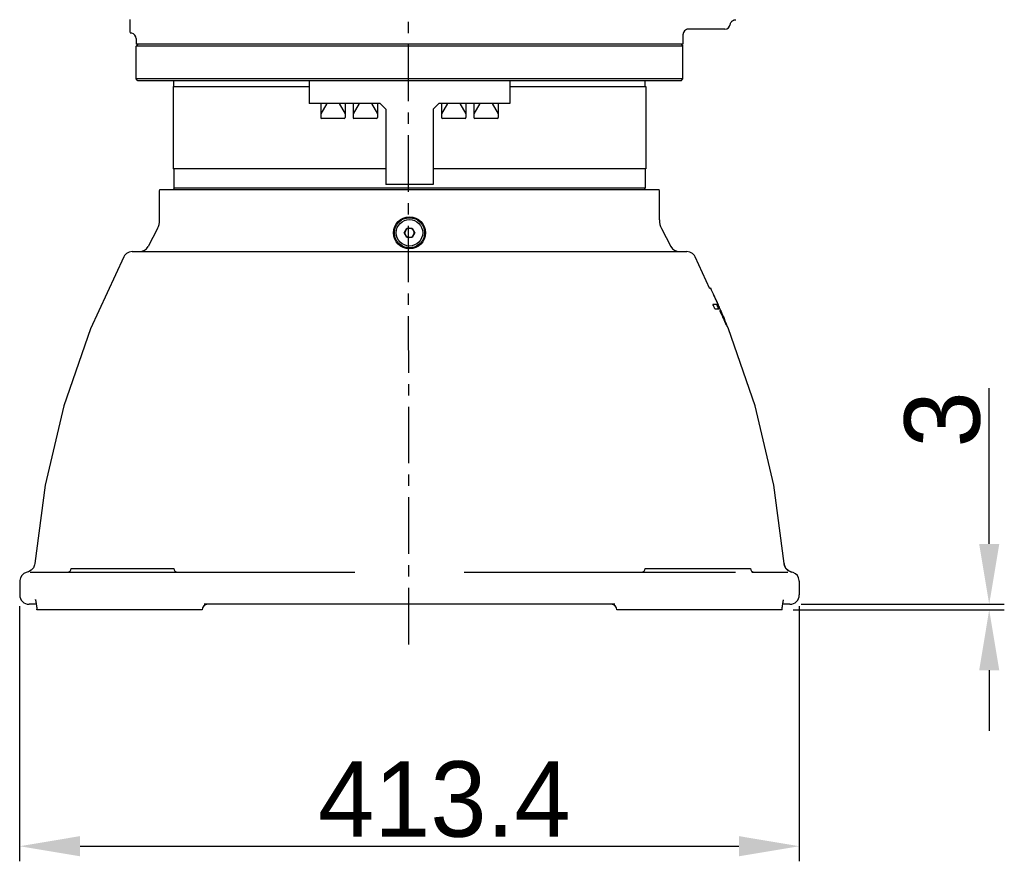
# Model space of a CAD drawing. Header units: millimetres. Extents: x 4086 to 10416, y 123 to 1549.
# Tile 5 of 256: x 6662 to 6792, y 599 to 711. Entities that reach past the tile are written whole.
import ezdxf

# ---------------------------------------------------------------- set-up
doc = ezdxf.new("R2010")
doc.units = ezdxf.units.MM
doc.linetypes.add('CENTER', pattern=[0.6, 0.375, -0.075, 0.075, -0.075])
for name, color, linetype in [('中心线', 7, 'Continuous'), ('外形图', 7, 'Continuous'), ('尺寸标注', 7, 'Continuous')]:
    doc.layers.add(name, color=color, linetype=linetype)
doc.styles.add('思源黑', font='SourceHanSansCN-Normal.ttf')
doc.dimstyles.new('尺寸标注_1_4比例中六', dxfattribs={"dimtxt": 10, "dimasz": 8, "dimexe": 2, "dimexo": 1.5, "dimgap": 1, "dimtad": 1, "dimdec": 1, "dimlfac": 4, "dimdsep": 46, "dimtxsty": '思源黑', "dimcen": 0.09, "dimadec": 0, "dimazin": 0, "dimtp": 0.01, "dimtm": 0.01, "dimtfac": 1, "dimtdec": 1, "dimtofl": 0, "dimtmove": 0, "dimatfit": 3, "dimfxl": 1, "dimtolj": 1, "dimarcsym": 0})

# ---------------------------------------------------------------- blocks, each defined once
blk = doc.blocks.new('*D634')
at = {"layer": 'Defpoints', "color": 0}
for p in [(6764.04, 633.26), (6762.99, 632.51), (6790.46, 632.51)]:
    blk.add_point(p, dxfattribs=at)
at = {"layer": '尺寸标注', "color": 0, "lineweight": -2}
for p, q in [((6790.46, 641.26), (6790.46, 661.93)), ((6765.54, 633.26), (6792.46, 633.26)), ((6764.49, 632.51), (6792.46, 632.51)), ((6790.46, 624.51), (6790.46, 616.51))]:
    blk.add_line(p, q, dxfattribs=at)
at = {"layer": '尺寸标注', "color": 0}
for points in [[(6789.13, 641.26), (6791.8, 641.26), (6790.46, 633.26)], [(6791.8, 624.51), (6789.13, 624.51), (6790.46, 632.51)]]:
    blk.add_solid(points, dxfattribs=at)
at = {"layer": '尺寸标注', "color": 0, "insert": (6784.28, 657.77), "char_height": 10, "attachment_point": 5, "rotation": 90, "style": '思源黑'}
blk.add_mtext('\\A1;3', dxfattribs=at)
blk = doc.blocks.new('*D635')
at = {"layer": 'Defpoints', "color": 0}
for p in [(6661.94, 634.51), (6765.29, 634.51), (6765.29, 601.19)]:
    blk.add_point(p, dxfattribs=at)
at = {"layer": '尺寸标注', "color": 0, "lineweight": -2}
for p, q in [((6661.94, 633.01), (6661.94, 599.19)), ((6765.29, 633.01), (6765.29, 599.19)), ((6669.94, 601.19), (6757.29, 601.19))]:
    blk.add_line(p, q, dxfattribs=at)
at = {"layer": '尺寸标注', "color": 0}
for points in [[(6669.94, 602.53), (6669.94, 599.86), (6661.94, 601.19)], [(6757.29, 599.86), (6757.29, 602.53), (6765.29, 601.19)]]:
    blk.add_solid(points, dxfattribs=at)
at = {"layer": '尺寸标注', "color": 0, "insert": (6718.24, 607.38), "char_height": 10, "attachment_point": 5, "style": '思源黑'}
blk.add_mtext('\\A1;413.4', dxfattribs=at)

msp = doc.modelspace()

# ---------------------------------------------------------------- linework, layer by layer
at = {"layer": '中心线', "color": 7, "linetype": 'CENTER', "ltscale": 20}
msp.add_arc((-375465.305, 542.906), 382178.832, 0.01275006, 0.0271298, dxfattribs=at)
at = {"layer": '外形图', "color": 7, "linetype": 'Continuous'}
for p, q in [((6676.607, 709.999), (6676.607, 710.247)), ((6676.609, 709.007), (6676.8, 709.007)), ((6749.866, 708.757), (6749.866, 707.507)), ((6755.4, 709.507), (6750.412, 709.507)), ((6677.366, 708.257), (6677.366, 707.507)), ((6749.865, 707.507), (6677.366, 707.507)), ((6677.616, 707.507), (6677.366, 707.257)), ((6749.616, 707.507), (6749.866, 707.257)), ((6749.866, 707.257), (6677.366, 707.257)), ((6677.366, 702.907), (6677.366, 707.257)), ((6749.866, 702.907), (6749.866, 707.257)), ((6749.866, 702.907), (6677.366, 702.907)), ((6677.616, 702.657), (6677.366, 702.907)), ((6700.356, 702.657), (6677.616, 702.657)), ((6682.366, 701.907), (6682.366, 702.657)), ((6700.303, 702.657), (6700.303, 699.657)), ((6726.876, 702.657), (6700.356, 702.657)), ((6749.616, 702.657), (6726.876, 702.657)), ((6726.928, 702.657), (6726.928, 699.657)), ((6744.866, 701.907), (6744.866, 702.657)), ((6749.616, 702.657), (6749.866, 702.907)), ((6682.303, 701.907), (6700.303, 701.907)), ((6682.303, 701.907), (6682.303, 691.007)), ((6726.928, 701.907), (6744.928, 701.907)), ((6744.928, 701.907), (6744.928, 691.007)), ((6702.407, 699.657), (6700.304, 699.657)), ((6701.842, 699.657), (6701.842, 697.782)), ((6702.642, 699.657), (6701.842, 698.272)), ((6709.741, 699.657), (6702.407, 699.657)), ((6704.292, 699.657), (6705.092, 698.272)), ((6705.092, 699.657), (6705.092, 697.782)), ((6706.13, 699.657), (6706.13, 697.782)), ((6706.93, 699.657), (6706.13, 698.272)), ((6708.58, 699.657), (6709.38, 698.272)), ((6709.38, 699.657), (6709.38, 697.782)), ((6709.741, 699.657), (6710.491, 698.907)), ((6716.741, 698.907), (6717.491, 699.657)), ((6724.825, 699.657), (6717.491, 699.657)), ((6717.852, 699.657), (6717.852, 697.782)), ((6718.652, 699.657), (6717.852, 698.272)), ((6720.302, 699.657), (6721.102, 698.272)), ((6721.102, 699.657), (6721.102, 697.782)), ((6722.14, 699.657), (6722.14, 697.782)), ((6722.94, 699.657), (6722.14, 698.272)), ((6724.59, 699.657), (6725.39, 698.272)), ((6726.928, 699.657), (6724.825, 699.657)), ((6725.39, 699.657), (6725.39, 697.782)), ((6710.491, 698.907), (6710.491, 688.907)), ((6716.741, 698.907), (6716.741, 688.907)), ((6704.967, 697.657), (6701.967, 697.657)), ((6709.255, 697.657), (6706.255, 697.657)), ((6720.977, 697.657), (6717.977, 697.657)), ((6725.265, 697.657), (6722.265, 697.657)), ((6710.491, 691.007), (6682.303, 691.007)), ((6682.366, 691.007), (6682.366, 688.407)), ((6744.928, 691.007), (6716.741, 691.007)), ((6744.866, 691.007), (6744.866, 688.407)), ((6680.491, 688.007), (6680.534, 688.257)), ((6680.491, 684.214), (6680.491, 688.007)), ((6680.534, 688.257), (6746.698, 688.257)), ((6744.866, 688.407), (6682.366, 688.407)), ((6682.453, 688.257), (6682.366, 688.407)), ((6716.741, 688.907), (6710.491, 688.907)), ((6744.779, 688.257), (6744.866, 688.407)), ((6746.741, 688.007), (6746.698, 688.257)), ((6746.741, 684.214), (6746.741, 688.007)), ((6680.207, 683.057), (6678.966, 680.679)), ((6712.894, 682.492), (6713.242, 683.124)), ((6713.242, 683.124), (6713.963, 683.14)), ((6713.963, 683.14), (6714.337, 682.522)), ((6747.024, 683.057), (6748.265, 680.679)), ((6713.268, 681.875), (6712.894, 682.492)), ((6713.99, 681.89), (6713.268, 681.875)), ((6714.337, 682.522), (6713.99, 681.89)), ((6676.869, 680.007), (6750.363, 680.007)), ((6753.435, 675.096), (6751.47, 679.339)), ((6753.551, 675.15), (6753.536, 675.15)), ((6754.344, 673.017), (6753.848, 673.017)), ((6754.113, 672.425), (6754.607, 672.425)), ((6754.866, 672.206), (6754.876, 672.185)), ((6754.888, 672.19), (6754.879, 672.212)), ((6754.829, 672.164), (6754.769, 672.164)), ((6754.896, 672.009), (6754.829, 672.164)), ((6754.963, 671.853), (6754.896, 672.009)), ((6754.935, 671.782), (6754.981, 671.676)), ((6755.03, 671.697), (6754.963, 671.853)), ((6755.027, 671.834), (6755.037, 671.811)), ((6755.428, 670.827), (6755.355, 670.827)), ((6755.368, 670.798), (6755.383, 670.766)), ((6763.289, 638.655), (6763.289, 638.655)), ((6763.567, 637.969), (6763.388, 638.268)), ((6663.327, 637.507), (6706.356, 637.507)), ((6668.769, 638.007), (6682.366, 638.007)), ((6720.877, 637.507), (6756.816, 637.507)), ((6744.866, 638.007), (6758.822, 638.007)), ((6759.004, 637.507), (6763.775, 637.507)), ((6763.834, 637.724), (6763.567, 637.969)), ((6764.17, 637.565), (6763.834, 637.724)), ((6764.284, 637.535), (6764.17, 637.565)), ((6661.952, 636.438), (6661.945, 636.307)), ((6661.945, 636.304), (6661.945, 634.507)), ((6765.287, 636.307), (6765.287, 634.507)), ((6664.145, 633.257), (6663.195, 633.257)), ((6740.828, 633.257), (6686.404, 633.257)), ((6763.047, 632.964), (6763.068, 633.122)), ((6763.086, 633.253), (6763.087, 633.257)), ((6764.037, 633.257), (6763.087, 633.257)), ((6664.203, 632.825), (6664.231, 632.601)), ((6664.237, 632.507), (6664.231, 632.599)), ((6686.116, 632.507), (6664.237, 632.507)), ((6762.995, 632.507), (6741.116, 632.507)), ((6762.995, 632.507), (6763.001, 632.599)), ((6763.001, 632.601), (6763.03, 632.831)), ((6763.001, 632.599), (6763.001, 632.596)), ((6763.028, 632.823), (6763.048, 632.977))]:
    msp.add_line(p, q, dxfattribs=at)
for points in [[(6756.14, 710.132), (6756.154, 710.197), (6756.185, 710.291), (6756.23, 710.383)], [(6756.23, 710.383), (6756.289, 710.47), (6756.362, 710.55), (6756.447, 710.62), (6756.545, 710.678), (6756.652, 710.722), (6756.768, 710.749), (6756.879, 710.757)], [(6676.868, 680.007), (6676.472, 679.942), (6676.121, 679.76), (6675.849, 679.481), (6675.762, 679.338)], [(6751.47, 679.338), (6751.383, 679.481), (6751.11, 679.76), (6750.759, 679.942), (6750.363, 680.007)], [(6675.762, 679.338), (6671.331, 669.773), (6667.799, 659.577), (6665.321, 649.075), (6663.942, 638.655)], [(6763.289, 638.655), (6761.914, 649.061), (6759.435, 659.568), (6755.903, 669.77), (6755.749, 670.101)], [(6663.942, 638.655), (6663.92, 638.499), (6663.766, 638.11), (6663.476, 637.78)], [(6763.388, 638.268), (6763.298, 638.58), (6763.29, 638.655)], [(6662.946, 637.532), (6662.797, 637.492), (6662.478, 637.331), (6662.218, 637.088), (6662.038, 636.782), (6661.952, 636.438)], [(6663.476, 637.78), (6663.095, 637.576), (6662.95, 637.535)], [(6765.287, 636.307), (6765.282, 636.423), (6765.204, 636.756), (6765.036, 637.058), (6764.79, 637.305), (6764.481, 637.476), (6764.286, 637.532)], [(6664.033, 633.872), (6664.025, 633.89), (6664.026, 633.885), (6664.047, 633.805), (6664.073, 633.689), (6664.098, 633.552), (6664.122, 633.407), (6664.145, 633.258), (6664.166, 633.112), (6664.185, 632.968), (6664.203, 632.825)], [(6763.066, 633.107), (6763.088, 633.269), (6763.111, 633.417), (6763.135, 633.559), (6763.16, 633.691), (6763.185, 633.808), (6763.195, 633.848)]]:
    msp.add_lwpolyline(points, dxfattribs=at)
for radius in [2.125, 2, 1.75]:
    msp.add_circle((6713.616, 682.507), radius, dxfattribs=at)
for centre, radius, start, end in [((6755.4, 710.257), 0.75, 270, 350.40896), ((6676.616, 708.257), 0.75, 0, 76.12187), ((6750.616, 708.757), 0.75, 90, 180), ((6701.967, 697.782), 0.125, 180, 270), ((6704.967, 697.782), 0.125, 270, 0), ((6706.255, 697.782), 0.125, 180, 270), ((6709.255, 697.782), 0.125, 270, 0), ((6717.977, 697.782), 0.125, 180, 270), ((6720.977, 697.782), 0.125, 270, 0), ((6722.265, 697.782), 0.125, 180, 270), ((6725.265, 697.782), 0.125, 270, 0), ((6677.991, 684.214), 2.5, 332.44719, 0), ((6749.241, 684.214), 2.5, 180, 207.55281), ((6713.616, 682.507), 0.625, 91.21135, 270.0553), ((6713.616, 682.507), 0.625, 271.21135, 90.0553), ((6677.858, 681.257), 1.25, 270, 332.44719), ((6749.374, 681.257), 1.25, 207.55281, 270), ((6657.352, 629.901), 106.296, 23.96733, 25.19447), ((6657.399, 629.948), 106.247, 23.9542, 25.17841), ((6654.035, 627.934), 109.522, 23.96841, 24.30801), ((6656.386, 629.259), 107.287, 23.72456, 24.07059), ((6657.358, 629.904), 106.289, 23.61706, 23.96728), ((6657.407, 629.952), 106.238, 23.60365, 23.95411), ((6657.334, 629.893), 106.315, 23.45319, 23.61707), ((6657.386, 629.943), 106.262, 23.4397, 23.60366), ((6657.317, 629.886), 106.333, 23.23447, 23.4404), ((6657.371, 629.936), 106.278, 23.22086, 23.4269), ((6656.73, 629.467), 106.934, 23.31075, 23.53384), ((6861.095, 717.25), 115.434, 203.24262, 203.38345), ((6695.661, 646.347), 64.606, 22.95881, 23.21277), ((6687.802, 642.927), 73.19, 22.46484, 23.26793), ((6764.596, 638.789), 1.316, 194.57093, 201.84119), ((6764.63, 638.802), 1.352, 201.80871, 207.01952), ((6668.269, 638.007), 0.5, 270, 0), ((6682.866, 638.007), 0.5, 180, 270), ((6744.366, 638.007), 0.5, 270, 0), ((6759.323, 638.007), 0.5, 180, 270), ((6764.596, 638.783), 1.313, 206.97633, 216.09131), ((6764.519, 638.728), 1.219, 216.11662, 222.13737), ((6764.462, 638.678), 1.142, 222.20172, 233.29393), ((6764.515, 638.751), 1.233, 233.33573, 239.78446), ((6764.561, 638.83), 1.324, 239.79906, 248.91879), ((6764.568, 638.846), 1.341, 248.86091, 257.78043), ((6663.195, 634.507), 1.25, 180, 270), ((6764.037, 634.507), 1.25, 270, 0), ((6686.866, 632.507), 0.75, 90, 180), ((6740.366, 632.507), 0.75, 0, 90)]:
    msp.add_arc(centre, radius, start, end, dxfattribs=at)
for points in [[(6676.607, 710.247), (6676.607, 710.42), (6676.607, 710.594), (6676.607, 710.768)], [(6763.289, 638.655), (6763.295, 638.588), (6763.306, 638.523), (6763.323, 638.458)]]:
    msp.add_open_spline(points, degree=3, dxfattribs=at)
for points, knots in [([(6676.609, 709.007), (6676.604, 709.007), (6676.617, 709.045), (6676.604, 709.083), (6676.61, 709.176), (6676.606, 709.345), (6676.608, 709.627), (6676.607, 709.865), (6676.607, 709.999)], [0, 0, 0, 0, 340.985274, 1351.571034, 3011.4585838, 5279.7873782, 11418.5141482, 19195.9500602, 19195.9500602, 19195.9500602, 19195.9500602]), ([(6754.981, 671.676), (6755.078, 671.452), (6755.205, 671.159), (6755.336, 670.867), (6755.368, 670.798)], [0, 0, 0, 0, 4235.7653187, 5569.6650352, 5569.6650352, 5569.6650352, 5569.6650352]), ([(6755.143, 671.437), (6755.202, 671.3), (6755.279, 671.112), (6755.381, 670.915), (6755.411, 670.843), (6755.428, 670.827)], [0, 0, 0, 0, 5234.8914426, 7073.0484597, 7873.605749, 7873.605749, 7873.605749, 7873.605749]), ([(6755.149, 671.548), (6755.187, 671.457), (6755.255, 671.288), (6755.364, 671.049), (6755.391, 670.925), (6755.44, 670.834), (6755.428, 670.827)], [0, 0, 0, 0, 3759.4582921, 7178.1503429, 9315.1096089, 9866.8400096, 9866.8400096, 9866.8400096, 9866.8400096]), ([(6755.732, 670.093), (6755.745, 670.1), (6755.709, 670.188), (6755.676, 670.313), (6755.564, 670.581), (6755.486, 670.779), (6755.438, 670.894)], [0, 0, 0, 0, 494.9904792, 2301.2262919, 5538.0546641, 9844.4961566, 9844.4961566, 9844.4961566, 9844.4961566]), ([(6755.383, 670.766), (6755.426, 670.671), (6755.505, 670.505), (6755.608, 670.29), (6755.682, 670.166), (6755.716, 670.101), (6755.732, 670.093)], [0, 0, 0, 0, 4060.694227, 7208.2417592, 9137.1353581, 9856.3376704, 9856.3376704, 9856.3376704, 9856.3376704])]:
    msp.add_open_spline(points, degree=3, knots=knots, dxfattribs=at)

# ---------------------------------------------------------------- dimensions: what is measured, and where the dimension line sits
at = {"layer": '尺寸标注'}
dim = msp.add_linear_dim(base=(6790.464, 632.507), p1=(6764.037, 633.257), p2=(6762.995, 632.507), angle=270, dimstyle='尺寸标注_1_4比例中六', dxfattribs=at)
dim.commit()
dim.dimension.update_dxf_attribs({"geometry": '*D634', "text_midpoint": (6790.464, 657.771), "dimtype": 160})
at = {"layer": '尺寸标注', "color": 7}
dim = msp.add_linear_dim(base=(6765.287, 601.192), p1=(6661.945, 634.507), p2=(6765.287, 634.507), text='413.4', dimstyle='尺寸标注_1_4比例中六', dxfattribs=at)
dim.commit()
dim.dimension.update_dxf_attribs({"geometry": '*D635', "text_midpoint": (6718.245, 601.192), "dimtype": 160})

doc.saveas('drawing.dxf')
